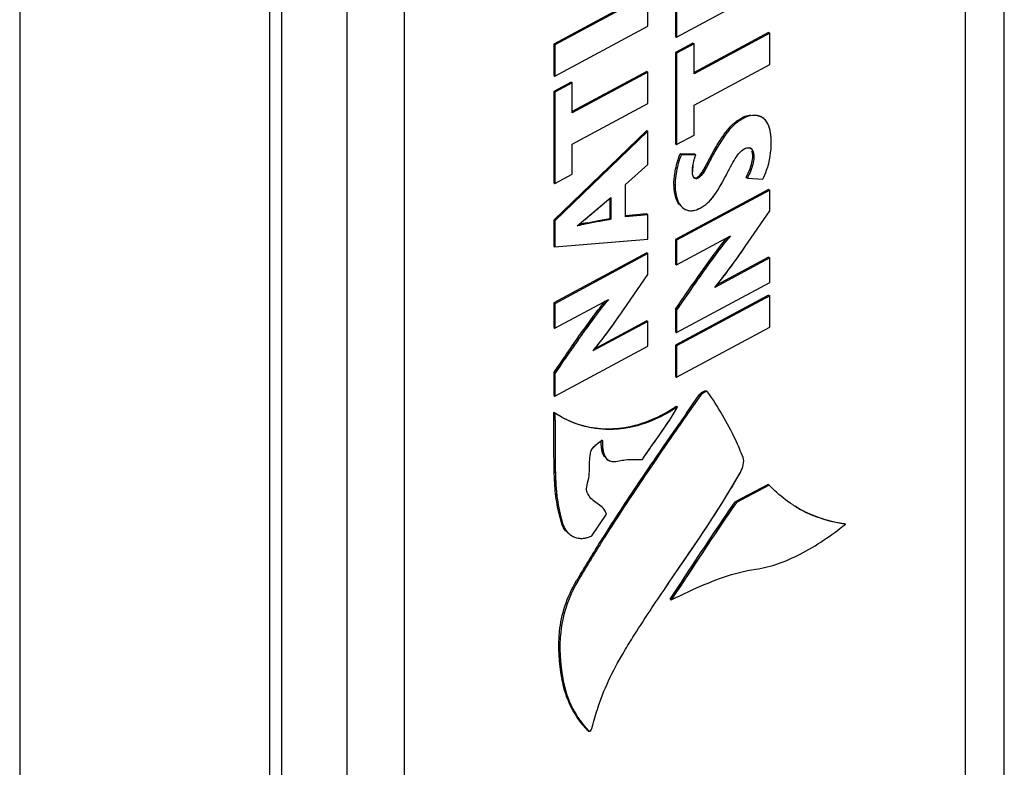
# Model space of a CAD drawing. Header units: inches. Extents: x 0 to 34, y 0 to 22.
# Tile 15 of 179: x 2.86 to 3.563, y 14.157 to 14.69. Entities that reach past the tile are written whole.
import ezdxf

# ---------------------------------------------------------------- set-up
doc = ezdxf.new("R2010")
doc.units = ezdxf.units.IN
doc.header["$LTSCALE"] = 1.87
doc.header["$MEASUREMENT"] = 0
doc.layers.get('0').update_dxf_attribs({"linetype": 'CONTINUOUS'})

msp = doc.modelspace()

# ---------------------------------------------------------------- linework, layer by layer
at = {"color": 7, "linetype": 'CONTINUOUS'}
for p, q in [((3.53517, 15.76649), (3.53517, 13.85758)), ((2.86022, 15.70085), (2.86022, 13.80886)), ((3.03872, 13.68959), (3.03872, 15.58158)), ((3.04737, 13.67753), (3.04737, 15.56952)), ((3.09365, 15.5428), (3.09365, 13.65081)), ((3.13466, 15.54239), (3.13466, 13.6504)), ((3.32838, 14.71154), (3.32838, 14.67848)), ((3.32918, 14.67799), (3.39561, 14.71375)), ((3.30782, 14.70874), (3.2414, 14.67297)), ((3.30863, 14.70824), (3.2422, 14.67247)), ((3.30863, 14.68587), (3.30863, 14.70824)), ((3.32918, 14.71104), (3.32918, 14.67799)), ((3.2422, 14.65011), (3.30863, 14.68587)), ((3.32838, 14.67848), (3.32918, 14.67799)), ((3.39481, 14.6814), (3.34162, 14.65276)), ((3.39561, 14.6809), (3.34162, 14.65183)), ((3.39481, 14.6814), (3.39561, 14.6809)), ((3.39561, 14.65855), (3.39561, 14.6809)), ((3.2414, 14.67297), (3.2422, 14.67247)), ((3.2414, 14.67297), (3.2414, 14.65061)), ((3.2422, 14.67247), (3.2422, 14.65011)), ((3.34081, 14.67373), (3.32838, 14.66704)), ((3.34162, 14.67323), (3.32918, 14.66654)), ((3.34081, 14.67373), (3.34162, 14.67323)), ((3.34162, 14.65183), (3.34162, 14.67323)), ((3.32838, 14.66704), (3.32918, 14.66654)), ((3.32838, 14.66704), (3.32838, 14.60189)), ((3.32918, 14.66654), (3.32918, 14.60139)), ((3.34162, 14.62948), (3.39561, 14.65855)), ((3.2414, 14.65061), (3.2422, 14.65011)), ((3.30782, 14.65353), (3.25463, 14.62489)), ((3.30863, 14.65303), (3.25463, 14.62396)), ((3.30782, 14.65353), (3.30863, 14.65303)), ((3.30863, 14.63068), (3.30863, 14.65303)), ((3.25383, 14.64585), (3.2414, 14.63916)), ((3.25463, 14.64535), (3.2422, 14.63866)), ((3.25383, 14.64585), (3.25463, 14.64535)), ((3.25463, 14.62396), (3.25463, 14.64535)), ((3.2414, 14.63916), (3.2422, 14.63866)), ((3.2414, 14.63916), (3.2414, 14.57401)), ((3.2422, 14.63866), (3.2422, 14.57351)), ((3.25463, 14.60161), (3.30863, 14.63068)), ((3.34162, 14.60809), (3.34162, 14.62948)), ((3.37639, 14.62075), (3.3772, 14.62025)), ((3.39026, 14.62064), (3.38946, 14.62114)), ((3.30782, 14.61137), (3.2414, 14.54743)), ((3.30863, 14.61087), (3.2422, 14.54693)), ((3.30782, 14.61137), (3.30863, 14.61087)), ((3.30863, 14.58714), (3.30863, 14.61087)), ((3.32918, 14.60139), (3.34162, 14.60809)), ((3.25463, 14.5802), (3.25463, 14.60161)), ((3.32838, 14.60189), (3.32918, 14.60139)), ((3.38029, 14.59909), (3.38122, 14.59898)), ((3.3317, 14.59457), (3.33251, 14.59407)), ((3.34214, 14.59446), (3.3317, 14.59457)), ((3.34294, 14.59396), (3.33251, 14.59407)), ((3.34214, 14.59446), (3.34294, 14.59396)), ((3.35073, 14.58755), (3.35647, 14.59815)), ((3.35647, 14.59815), (3.35728, 14.59766)), ((3.38351, 14.59311), (3.38431, 14.59261)), ((3.29277, 14.57278), (3.30863, 14.58714)), ((3.34736, 14.58169), (3.35073, 14.58755)), ((3.2422, 14.57351), (3.25463, 14.5802)), ((3.34202, 14.57722), (3.34117, 14.57817)), ((3.34375, 14.57786), (3.34456, 14.57736)), ((3.34563, 14.5794), (3.34736, 14.58169)), ((3.37886, 14.5779), (3.38138, 14.58346)), ((3.37886, 14.5779), (3.37966, 14.5774)), ((3.2414, 14.57401), (3.2422, 14.57351)), ((3.29277, 14.5498), (3.29277, 14.57278)), ((3.32724, 14.57278), (3.32805, 14.57228)), ((3.34267, 14.57697), (3.34202, 14.57722)), ((3.37966, 14.5774), (3.39067, 14.57655)), ((3.39481, 14.56933), (3.32838, 14.53356)), ((3.39561, 14.56883), (3.32918, 14.53306)), ((3.39481, 14.56933), (3.39561, 14.56883)), ((3.39561, 14.55389), (3.39561, 14.56883)), ((3.25823, 14.54328), (3.28225, 14.56351)), ((3.27434, 14.55678), (3.28225, 14.56351)), ((3.28145, 14.56283), (3.28145, 14.54843)), ((3.28225, 14.56351), (3.28225, 14.54793)), ((3.30782, 14.55174), (3.29272, 14.55036)), ((3.30863, 14.55124), (3.29277, 14.5498)), ((3.30782, 14.55174), (3.30863, 14.55124)), ((3.30863, 14.53375), (3.30863, 14.55124)), ((3.33385, 14.55589), (3.33466, 14.55539)), ((3.37821, 14.52856), (3.39561, 14.55389)), ((3.37821, 14.52856), (3.39561, 14.55389)), ((3.2414, 14.54743), (3.2422, 14.54693)), ((3.2414, 14.54743), (3.2414, 14.52868)), ((3.2422, 14.54693), (3.2422, 14.52818)), ((3.26557, 14.54554), (3.27342, 14.547)), ((3.27342, 14.547), (3.28145, 14.54843)), ((3.28145, 14.54843), (3.28225, 14.54793)), ((3.32918, 14.51548), (3.36754, 14.53613)), ((3.2414, 14.52868), (3.2422, 14.52818)), ((3.2422, 14.52818), (3.30863, 14.53375)), ((3.32838, 14.53356), (3.32918, 14.53306)), ((3.32838, 14.53356), (3.32838, 14.51598)), ((3.32918, 14.53306), (3.32918, 14.51548)), ((3.30782, 14.52397), (3.2414, 14.48821)), ((3.30863, 14.52347), (3.2422, 14.48771)), ((3.30782, 14.52397), (3.30863, 14.52347)), ((3.30863, 14.50854), (3.30863, 14.52347)), ((3.32838, 14.51598), (3.32918, 14.51548)), ((3.39561, 14.52042), (3.35643, 14.49932)), ((3.39481, 14.52091), (3.35767, 14.50092)), ((3.39481, 14.52091), (3.39561, 14.52042)), ((3.39561, 14.50283), (3.39561, 14.52042)), ((3.29123, 14.48321), (3.30863, 14.50854)), ((3.29123, 14.48321), (3.30863, 14.50854)), ((3.32918, 14.46707), (3.39561, 14.50283)), ((3.39481, 14.49381), (3.32838, 14.45804)), ((3.39561, 14.49331), (3.32918, 14.45754)), ((3.39481, 14.49381), (3.39561, 14.49331)), ((3.39561, 14.47095), (3.39561, 14.49331)), ((3.2414, 14.48821), (3.2422, 14.48771)), ((3.2414, 14.48821), (3.2414, 14.47062)), ((3.2422, 14.47013), (3.28056, 14.49078)), ((3.2422, 14.48771), (3.2422, 14.47013)), ((3.32838, 14.48377), (3.32918, 14.48327)), ((3.32838, 14.48377), (3.32838, 14.46757)), ((3.32918, 14.48327), (3.32918, 14.46707)), ((3.30863, 14.47506), (3.26944, 14.45396)), ((3.30782, 14.47556), (3.27069, 14.45556)), ((3.30782, 14.47556), (3.30863, 14.47506)), ((3.30863, 14.45748), (3.30863, 14.47506)), ((3.2414, 14.47062), (3.2422, 14.47013)), ((3.32838, 14.46757), (3.32918, 14.46707)), ((3.32918, 14.43518), (3.39561, 14.47095)), ((3.2422, 14.42171), (3.30863, 14.45748)), ((3.32838, 14.45804), (3.32918, 14.45754)), ((3.32838, 14.45804), (3.32838, 14.43568)), ((3.32918, 14.45754), (3.32918, 14.43518)), ((3.2414, 14.43842), (3.2422, 14.43792)), ((3.2414, 14.43842), (3.2414, 14.42221)), ((3.2422, 14.43792), (3.2422, 14.42171)), ((3.32838, 14.43568), (3.32918, 14.43518)), ((3.34732, 14.42335), (3.34611, 14.42211)), ((3.34999, 14.42554), (3.3504, 14.42539)), ((3.3504, 14.42539), (3.35121, 14.42489)), ((3.2414, 14.42221), (3.2422, 14.42171)), ((3.33617, 14.40955), (3.3453, 14.42261)), ((3.34611, 14.42211), (3.33695, 14.40901)), ((3.34611, 14.42211), (3.33695, 14.40901)), ((3.3453, 14.42261), (3.34611, 14.42211)), ((3.24151, 14.41035), (3.24232, 14.40986)), ((3.24152, 14.40985), (3.24151, 14.41035)), ((3.24153, 14.40783), (3.24152, 14.40985)), ((3.24232, 14.40986), (3.24233, 14.40783)), ((3.3289, 14.41454), (3.3297, 14.41404)), ((3.27537, 14.39046), (3.27618, 14.38996)), ((3.27586, 14.38998), (3.27618, 14.38996)), ((3.28036, 14.37598), (3.28225, 14.3752)), ((3.31423, 14.37623), (3.31137, 14.37203)), ((3.31423, 14.37623), (3.31137, 14.37203)), ((3.39443, 14.35858), (3.37101, 14.34633)), ((3.39524, 14.35808), (3.37182, 14.34583)), ((3.39443, 14.35858), (3.39524, 14.35808)), ((3.37101, 14.34633), (3.37182, 14.34583)), ((3.26866, 14.32196), (3.27913, 14.33745)), ((3.24695, 14.33131), (3.24775, 14.33081)), ((3.44888, 14.33085), (3.44969, 14.33035)), ((3.25332, 14.32263), (3.25412, 14.32214)), ((3.25775, 14.29003), (3.25856, 14.28953)), ((3.3245, 14.27674), (3.3253, 14.27624)), ((3.24718, 14.22055), (3.24798, 14.22005)), ((3.26823, 14.1834), (3.26871, 14.18446)), ((3.26569, 14.18297), (3.26649, 14.18247))]:
    msp.add_line(p, q, dxfattribs=at)
at = {"color": 3, "linetype": 'CONTINUOUS'}
msp.add_line((3.56309, 13.8767), (3.56309, 15.74437), dxfattribs=at)
at = {"color": 7, "linetype": 'CONTINUOUS'}
for centre, radius, start, end in [((3.38341, 14.6077), 0.01482, 115.71599, 118.27885), ((3.38042, 14.59602), 0.00307, 58.2927, 74.98805), ((3.38035, 14.59591), 0.0032, 50.49659, 58.19184), ((3.37178, 14.5817), 0.0313, 171.77911, 179.9426), ((3.36731, 14.57278), 0.04007, 179.99774, 180.89269), ((2.53073, 15.42725), 1.14485, 310.00861, 310.50594), ((2.7418, 15.17602), 0.81672, 309.22062, 309.99774), ((3.33931, 14.56289), 0.00882, 238.20023, 250.03843), ((3.30935, 14.32635), 0.22352, 101.29543, 102.93233), ((3.27817, 14.46048), 0.06203, 234.69314, 238.13075), ((3.27763, 14.45971), 0.06109, 234.69539, 237.36173), ((6.5285, 12.17347), 3.89757, 144.99045, 145.57365), ((7.1469, 11.74508), 4.6489, 145.03864, 145.53023), ((6.76859, 12.00725), 4.18863, 145.01234, 145.55795), ((3.26915, 14.50265), 0.10732, 304.07881, 304.34657), ((3.278, 14.4603), 0.06179, 237.35845, 238.23526), ((5.47957, 12.89369), 2.62518, 145.59691, 145.71279), ((4.82108, 13.34016), 1.82961, 145.64807, 147.14272), ((4.82402, 13.33822), 1.83219, 145.64955, 147.13604), ((4.82292, 13.33896), 1.83085, 145.64931, 147.13688), ((2.87798, 14.64881), 0.57094, 328.47387, 330.45475), ((3.46197, 14.42105), 0.09165, 236.87719, 238.23439), ((3.46191, 14.42095), 0.09153, 236.8753, 238.22171), ((3.46108, 14.41961), 0.08995, 238.23261, 249.85898), ((4.43936, 13.58838), 1.37428, 147.20146, 147.92561), ((4.4408, 13.58747), 1.37504, 147.19497, 147.92544), ((4.4392, 13.58859), 1.37308, 147.19783, 147.92934), ((3.26374, 14.33627), 0.01751, 196.44723, 199.30533), ((3.46262, 14.42671), 0.09722, 261.80934, 262.35218), ((3.26104, 14.3333), 0.01313, 238.23406, 248.8201), ((4.28305, 13.68582), 1.19009, 147.90496, 149.48952), ((4.30727, 13.67109), 1.21749, 147.92276, 149.47169), ((4.29825, 13.67653), 1.20695, 147.91421, 149.47665), ((3.34092, 14.23737), 0.09524, 190.17346, 190.60446), ((3.33879, 14.24845), 0.09788, 221.87676, 222.38627)]:
    msp.add_arc(centre, radius, start, end, dxfattribs=at)
for points, knots in [([(3.3772, 14.62025), (3.37548, 14.61933), (3.37202, 14.61714), (3.36714, 14.61249), (3.36218, 14.60589), (3.35901, 14.60066), (3.35728, 14.59766)], [0, 0, 0, 0, 0.191187, 0.399841, 0.658866, 1, 1, 1, 1]), ([(3.36915, 14.61561), (3.36971, 14.61613), (3.37195, 14.61809), (3.37446, 14.61971), (3.37639, 14.62075)], [0, 0, 0, 0, 0.25998, 1, 1, 1, 1]), ([(3.37698, 14.62105), (3.37735, 14.62123), (3.37896, 14.62193), (3.38068, 14.62238), (3.38202, 14.62255)], [0, 0, 0, 0, 0.231563, 1, 1, 1, 1]), ([(3.38777, 14.62174), (3.38699, 14.62196), (3.3834, 14.62253), (3.37966, 14.62157), (3.3772, 14.62025)], [0, 0, 0, 0, 0.225191, 1, 1, 1, 1]), ([(3.39026, 14.62064), (3.38825, 14.62189), (3.38344, 14.62267), (3.37907, 14.62126), (3.3772, 14.62025)], [0, 0, 0, 0, 0.527466, 1, 1, 1, 1]), ([(3.39675, 14.60313), (3.39675, 14.60537), (3.39647, 14.61158), (3.39377, 14.61847), (3.39026, 14.62064)], [0, 0, 0, 0, 0.352023, 1, 1, 1, 1]), ([(3.35647, 14.59815), (3.35761, 14.60013), (3.36131, 14.6063), (3.36555, 14.61226), (3.36915, 14.61561)], [0, 0, 0, 0, 0.317141, 1, 1, 1, 1]), ([(3.39546, 14.61322), (3.39529, 14.61377), (3.39455, 14.61584), (3.39341, 14.61779), (3.3923, 14.61897)], [0, 0, 0, 0, 0.264991, 1, 1, 1, 1]), ([(3.39675, 14.60313), (3.39675, 14.60403), (3.39667, 14.60742), (3.39621, 14.61083), (3.39546, 14.61322)], [0, 0, 0, 0, 0.263714, 1, 1, 1, 1]), ([(3.3774, 14.59822), (3.37861, 14.59887), (3.38158, 14.59983), (3.38341, 14.5973), (3.38379, 14.59617)], [0, 0, 0, 0, 0.532608, 1, 1, 1, 1]), ([(3.3774, 14.59822), (3.37766, 14.59836), (3.37857, 14.5988), (3.37957, 14.59908), (3.38029, 14.59909)], [0, 0, 0, 0, 0.293919, 1, 1, 1, 1]), ([(3.39067, 14.57655), (3.39174, 14.57861), (3.39532, 14.58705), (3.39675, 14.59632), (3.39675, 14.60313)], [0, 0, 0, 0, 0.254441, 1, 1, 1, 1]), ([(3.33251, 14.59407), (3.33132, 14.5913), (3.32916, 14.58415), (3.32805, 14.57671), (3.32805, 14.57228)], [0, 0, 0, 0, 0.404527, 1, 1, 1, 1]), ([(3.32942, 14.58783), (3.32961, 14.58854), (3.33028, 14.59082), (3.33105, 14.59306), (3.3317, 14.59457)], [0, 0, 0, 0, 0.309965, 1, 1, 1, 1]), ([(3.34048, 14.58173), (3.34048, 14.58271), (3.34068, 14.58687), (3.3417, 14.59101), (3.34294, 14.59396)], [0, 0, 0, 0, 0.233012, 1, 1, 1, 1]), ([(3.35728, 14.59766), (3.35477, 14.59328), (3.35173, 14.58716), (3.34772, 14.58026), (3.34565, 14.57795), (3.34456, 14.57736)], [0, 0, 0, 0, 0.628039, 0.845788, 1, 1, 1, 1]), ([(3.35728, 14.59766), (3.35627, 14.5959), (3.35431, 14.59235), (3.35149, 14.58693), (3.34865, 14.58175), (3.34626, 14.57828), (3.34456, 14.57736)], [0, 0, 0, 0, 0.252891, 0.505348, 0.758376, 1, 1, 1, 1]), ([(3.36363, 14.57778), (3.36587, 14.58184), (3.36874, 14.58786), (3.37324, 14.59482), (3.37595, 14.59743), (3.3774, 14.59822)], [0, 0, 0, 0, 0.558958, 0.800736, 1, 1, 1, 1]), ([(3.38431, 14.59261), (3.38431, 14.59127), (3.38368, 14.58593), (3.38145, 14.58097), (3.37966, 14.5774)], [0, 0, 0, 0, 0.251067, 1, 1, 1, 1]), ([(3.38238, 14.59838), (3.38273, 14.59809), (3.38405, 14.59644), (3.38431, 14.59423), (3.38431, 14.59261)], [0, 0, 0, 0, 0.21619, 1, 1, 1, 1]), ([(3.38351, 14.59311), (3.38351, 14.59343), (3.38347, 14.59463), (3.38327, 14.59584), (3.38298, 14.59668)], [0, 0, 0, 0, 0.264574, 1, 1, 1, 1]), ([(3.38379, 14.59617), (3.38388, 14.5959), (3.38421, 14.59474), (3.38431, 14.59353), (3.38431, 14.59261)], [0, 0, 0, 0, 0.23534, 1, 1, 1, 1]), ([(3.32786, 14.58056), (3.32796, 14.58121), (3.32838, 14.58366), (3.32894, 14.58607), (3.32942, 14.58783)], [0, 0, 0, 0, 0.265692, 1, 1, 1, 1]), ([(3.34117, 14.57817), (3.34105, 14.57838), (3.34058, 14.57951), (3.34048, 14.58076), (3.34048, 14.58173)], [0, 0, 0, 0, 0.198288, 1, 1, 1, 1]), ([(3.34456, 14.57736), (3.34395, 14.57703), (3.34251, 14.57662), (3.34146, 14.57765), (3.34117, 14.57817)], [0, 0, 0, 0, 0.538039, 1, 1, 1, 1]), ([(3.34375, 14.57786), (3.34391, 14.57795), (3.34461, 14.57837), (3.34521, 14.57894), (3.34563, 14.5794)], [0, 0, 0, 0, 0.228902, 1, 1, 1, 1]), ([(3.34589, 14.55593), (3.3478, 14.55696), (3.3514, 14.55942), (3.35584, 14.56447), (3.35975, 14.57071), (3.36226, 14.57529), (3.36363, 14.57778)], [0, 0, 0, 0, 0.228315, 0.451829, 0.701345, 1, 1, 1, 1]), ([(3.34589, 14.55593), (3.34781, 14.55696), (3.35164, 14.55958), (3.35783, 14.56693), (3.36125, 14.57346), (3.36363, 14.57778)], [0, 0, 0, 0, 0.229387, 0.481635, 1, 1, 1, 1]), ([(3.32826, 14.56445), (3.3281, 14.56503), (3.32751, 14.56756), (3.32728, 14.57016), (3.32725, 14.57216)], [0, 0, 0, 0, 0.232233, 1, 1, 1, 1]), ([(3.32805, 14.57228), (3.32805, 14.57037), (3.32842, 14.56434), (3.33104, 14.55763), (3.33466, 14.55539)], [0, 0, 0, 0, 0.310217, 1, 1, 1, 1]), ([(3.32805, 14.57228), (3.32805, 14.57031), (3.32832, 14.56654), (3.32972, 14.56132), (3.33223, 14.55701), (3.33488, 14.55511), (3.3363, 14.5546)], [0, 0, 0, 0, 0.286723, 0.547083, 0.781079, 1, 1, 1, 1]), ([(3.34456, 14.57736), (3.34439, 14.57727), (3.34381, 14.577), (3.34312, 14.57688), (3.34267, 14.57697)], [0, 0, 0, 0, 0.281552, 1, 1, 1, 1]), ([(3.33098, 14.55858), (3.33068, 14.55898), (3.32949, 14.56079), (3.3287, 14.56284), (3.32826, 14.56445)], [0, 0, 0, 0, 0.231145, 1, 1, 1, 1]), ([(3.3363, 14.5546), (3.33769, 14.55409), (3.34114, 14.55383), (3.34429, 14.55506), (3.34589, 14.55593)], [0, 0, 0, 0, 0.449908, 1, 1, 1, 1]), ([(3.3363, 14.5546), (3.33664, 14.55447), (3.33812, 14.55404), (3.3397, 14.55401), (3.34086, 14.55418)], [0, 0, 0, 0, 0.238727, 1, 1, 1, 1]), ([(3.34086, 14.55418), (3.34127, 14.55424), (3.34302, 14.55459), (3.34469, 14.55528), (3.34589, 14.55593)], [0, 0, 0, 0, 0.233995, 1, 1, 1, 1]), ([(3.28225, 14.54793), (3.28034, 14.54758), (3.2723, 14.54616), (3.26427, 14.54469), (3.25822, 14.54325)], [0, 0, 0, 0, 0.238868, 1, 1, 1, 1]), ([(3.28225, 14.54793), (3.27626, 14.54681), (3.2682, 14.54552), (3.26024, 14.54375), (3.25823, 14.54328)], [0, 0, 0, 0, 0.746932, 1, 1, 1, 1]), ([(3.36754, 14.53613), (3.36395, 14.53209), (3.35738, 14.52342), (3.34465, 14.50575), (3.33539, 14.49225), (3.32918, 14.48327)], [0, 0, 0, 0, 0.248359, 0.498642, 1, 1, 1, 1]), ([(3.36756, 14.5361), (3.36468, 14.53292), (3.35859, 14.52505), (3.3458, 14.50744), (3.33592, 14.49302), (3.32918, 14.48327)], [0, 0, 0, 0, 0.197072, 0.456047, 1, 1, 1, 1]), ([(3.32838, 14.48377), (3.33478, 14.49303), (3.34424, 14.50682), (3.35657, 14.52392), (3.36256, 14.53173), (3.36539, 14.53505)], [0, 0, 0, 0, 0.533836, 0.793155, 1, 1, 1, 1]), ([(3.35642, 14.49933), (3.36003, 14.50358), (3.36741, 14.51325), (3.37445, 14.52316), (3.37821, 14.52856)], [0, 0, 0, 0, 0.458218, 1, 1, 1, 1]), ([(3.35643, 14.49932), (3.35838, 14.50162), (3.36596, 14.51113), (3.37298, 14.52107), (3.37821, 14.52856)], [0, 0, 0, 0, 0.248307, 1, 1, 1, 1]), ([(3.2414, 14.43842), (3.24779, 14.44768), (3.25725, 14.46148), (3.26959, 14.47857), (3.27557, 14.48638), (3.2784, 14.48969)], [0, 0, 0, 0, 0.533877, 0.793188, 1, 1, 1, 1]), ([(3.28056, 14.49078), (3.27696, 14.48673), (3.27039, 14.47807), (3.25767, 14.46041), (3.24841, 14.44691), (3.2422, 14.43792)], [0, 0, 0, 0, 0.248352, 0.498637, 1, 1, 1, 1]), ([(3.28057, 14.49075), (3.2777, 14.48756), (3.27161, 14.47971), (3.25882, 14.4621), (3.24893, 14.44767), (3.2422, 14.43792)], [0, 0, 0, 0, 0.197023, 0.455989, 1, 1, 1, 1]), ([(3.26943, 14.45398), (3.27304, 14.45822), (3.28042, 14.4679), (3.28746, 14.47781), (3.29123, 14.48321)], [0, 0, 0, 0, 0.458316, 1, 1, 1, 1]), ([(3.26944, 14.45396), (3.27139, 14.45627), (3.27898, 14.46578), (3.286, 14.47571), (3.29123, 14.48321)], [0, 0, 0, 0, 0.248311, 1, 1, 1, 1]), ([(3.3453, 14.42261), (3.3459, 14.42345), (3.34742, 14.42456), (3.34915, 14.42555), (3.34999, 14.42554)], [0, 0, 0, 0, 0.551332, 1, 1, 1, 1]), ([(3.35121, 14.42489), (3.35105, 14.42512), (3.35003, 14.42497), (3.34838, 14.42417), (3.34681, 14.4231), (3.34611, 14.42211)], [0, 0, 0, 0, 0.13821, 0.394978, 1, 1, 1, 1]), ([(3.35121, 14.42489), (3.35104, 14.42513), (3.3502, 14.42499), (3.34897, 14.42448), (3.34794, 14.42385), (3.34732, 14.42335)], [0, 0, 0, 0, 0.201864, 0.448711, 1, 1, 1, 1]), ([(3.37661, 14.37801), (3.3749, 14.38227), (3.36782, 14.3986), (3.3588, 14.41409), (3.35121, 14.42489)], [0, 0, 0, 0, 0.258022, 1, 1, 1, 1]), ([(3.24232, 14.40986), (3.24239, 14.40055), (3.24239, 14.38453), (3.24252, 14.36321), (3.2439, 14.34603), (3.24629, 14.33578), (3.24775, 14.33081)], [0, 0, 0, 0, 0.351146, 0.604332, 0.804766, 1, 1, 1, 1]), ([(3.32929, 14.41376), (3.31591, 14.40471), (3.28693, 14.39343), (3.25655, 14.40088), (3.24542, 14.4078)], [0, 0, 0, 0, 0.551945, 1, 1, 1, 1]), ([(3.25899, 14.40169), (3.26955, 14.39831), (3.29488, 14.39679), (3.31796, 14.40706), (3.3289, 14.41454)], [0, 0, 0, 0, 0.455386, 1, 1, 1, 1]), ([(3.3297, 14.41404), (3.31948, 14.40705), (3.29807, 14.39722), (3.27441, 14.39744), (3.26428, 14.39993)], [0, 0, 0, 0, 0.542667, 1, 1, 1, 1]), ([(3.30478, 14.37642), (3.30678, 14.37958), (3.31528, 14.39198), (3.32445, 14.40404), (3.3297, 14.41404)], [0, 0, 0, 0, 0.248823, 1, 1, 1, 1]), ([(3.24695, 14.33131), (3.24551, 14.33618), (3.24316, 14.34621), (3.24175, 14.36293), (3.24158, 14.38352), (3.24159, 14.39891), (3.24153, 14.40783)], [0, 0, 0, 0, 0.197845, 0.399918, 0.652604, 1, 1, 1, 1]), ([(3.24233, 14.40783), (3.24238, 14.40114), (3.24243, 14.38778), (3.24238, 14.36797), (3.24343, 14.34883), (3.24605, 14.33658), (3.24775, 14.33081)], [0, 0, 0, 0, 0.259003, 0.517524, 0.767149, 1, 1, 1, 1]), ([(3.26428, 14.39993), (3.26258, 14.40034), (3.25603, 14.40222), (3.24978, 14.4051), (3.24548, 14.40776)], [0, 0, 0, 0, 0.256949, 1, 1, 1, 1]), ([(3.26788, 14.38212), (3.26809, 14.38308), (3.26931, 14.38471), (3.2713, 14.3867), (3.27304, 14.3882), (3.27463, 14.38921), (3.27536, 14.38989), (3.27587, 14.3901)], [0, 0, 0, 0, 0.256811, 0.506602, 0.745633, 0.854174, 1, 1, 1, 1]), ([(3.26788, 14.38212), (3.26807, 14.38298), (3.26929, 14.38471), (3.27146, 14.38689), (3.27375, 14.38868), (3.27522, 14.38974), (3.27586, 14.38998)], [0, 0, 0, 0, 0.233155, 0.532528, 0.817832, 1, 1, 1, 1]), ([(3.2758, 14.38317), (3.27571, 14.38366), (3.27539, 14.38583), (3.27533, 14.38803), (3.27536, 14.38971)], [0, 0, 0, 0, 0.229675, 1, 1, 1, 1]), ([(3.27587, 14.3901), (3.27594, 14.39013), (3.27612, 14.39021), (3.27618, 14.39003), (3.27618, 14.38996)], [0, 0, 0, 0, 0.541647, 1, 1, 1, 1]), ([(3.27618, 14.38996), (3.27613, 14.38831), (3.27616, 14.38513), (3.27687, 14.38067), (3.2787, 14.37687), (3.28106, 14.3755), (3.28225, 14.3752)], [0, 0, 0, 0, 0.288576, 0.554165, 0.786064, 1, 1, 1, 1]), ([(3.27618, 14.38996), (3.27614, 14.3884), (3.27614, 14.38362), (3.27749, 14.37776), (3.28036, 14.37598)], [0, 0, 0, 0, 0.317022, 1, 1, 1, 1]), ([(3.2652, 14.35805), (3.26586, 14.36032), (3.26677, 14.36455), (3.26704, 14.37066), (3.26701, 14.37639), (3.26747, 14.38018), (3.26788, 14.38212)], [0, 0, 0, 0, 0.291856, 0.530952, 0.755301, 1, 1, 1, 1]), ([(3.2778, 14.37809), (3.27755, 14.37842), (3.27657, 14.37997), (3.27606, 14.38178), (3.2758, 14.38317)], [0, 0, 0, 0, 0.22747, 1, 1, 1, 1]), ([(3.28225, 14.3752), (3.28266, 14.37509), (3.28462, 14.37477), (3.28662, 14.37506), (3.28813, 14.37543)], [0, 0, 0, 0, 0.213877, 1, 1, 1, 1]), ([(3.28813, 14.37543), (3.28958, 14.37578), (3.29508, 14.37679), (3.3007, 14.37656), (3.30478, 14.37642)], [0, 0, 0, 0, 0.267611, 1, 1, 1, 1]), ([(3.37468, 14.36727), (3.37564, 14.36896), (3.37687, 14.37243), (3.37726, 14.37638), (3.37661, 14.37801)], [0, 0, 0, 0, 0.52528, 1, 1, 1, 1]), ([(3.26663, 14.35049), (3.26601, 14.35149), (3.26473, 14.35384), (3.26479, 14.35665), (3.2652, 14.35805)], [0, 0, 0, 0, 0.446098, 1, 1, 1, 1]), ([(3.41189, 14.3443), (3.40738, 14.34724), (3.40167, 14.35173), (3.39651, 14.35677), (3.39524, 14.35808)], [0, 0, 0, 0, 0.746976, 1, 1, 1, 1]), ([(3.27913, 14.33745), (3.27864, 14.33899), (3.27699, 14.34176), (3.2733, 14.34457), (3.26954, 14.347), (3.26741, 14.3492), (3.26663, 14.35049)], [0, 0, 0, 0, 0.264162, 0.509254, 0.753478, 1, 1, 1, 1]), ([(3.31995, 14.28305), (3.32372, 14.28859), (3.33894, 14.31078), (3.3541, 14.33304), (3.36465, 14.35027)], [0, 0, 0, 0, 0.249185, 1, 1, 1, 1]), ([(3.3245, 14.27674), (3.32833, 14.28251), (3.3437, 14.3058), (3.35906, 14.3291), (3.37101, 14.34633)], [0, 0, 0, 0, 0.248392, 1, 1, 1, 1]), ([(3.37182, 14.34583), (3.36794, 14.34024), (3.35223, 14.31718), (3.33697, 14.29383), (3.3253, 14.27624)], [0, 0, 0, 0, 0.243585, 1, 1, 1, 1]), ([(3.44877, 14.33048), (3.4456, 14.33094), (3.43335, 14.33331), (3.42159, 14.33826), (3.41371, 14.34314)], [0, 0, 0, 0, 0.256652, 1, 1, 1, 1]), ([(3.44969, 14.33035), (3.44798, 14.33058), (3.44134, 14.33165), (3.43481, 14.33343), (3.43011, 14.33516)], [0, 0, 0, 0, 0.255391, 1, 1, 1, 1]), ([(3.24775, 14.33081), (3.24802, 14.3299), (3.24932, 14.3265), (3.25185, 14.32355), (3.25412, 14.32214)], [0, 0, 0, 0, 0.262874, 1, 1, 1, 1]), ([(3.24775, 14.33081), (3.24841, 14.3286), (3.25053, 14.32451), (3.25431, 14.32182), (3.25629, 14.32106)], [0, 0, 0, 0, 0.521097, 1, 1, 1, 1]), ([(3.3856, 14.29814), (3.39669, 14.29969), (3.41971, 14.30853), (3.43961, 14.32229), (3.44969, 14.33035)], [0, 0, 0, 0, 0.464714, 1, 1, 1, 1]), ([(3.25629, 14.32106), (3.25811, 14.32035), (3.26245, 14.31974), (3.26661, 14.32099), (3.26866, 14.32196)], [0, 0, 0, 0, 0.461461, 1, 1, 1, 1]), ([(3.25629, 14.32106), (3.25676, 14.32087), (3.25875, 14.32023), (3.26088, 14.32008), (3.26246, 14.32021)], [0, 0, 0, 0, 0.240533, 1, 1, 1, 1]), ([(3.26246, 14.32021), (3.26297, 14.32026), (3.2651, 14.32055), (3.26717, 14.32126), (3.26866, 14.32196)], [0, 0, 0, 0, 0.23506, 1, 1, 1, 1]), ([(3.3253, 14.27624), (3.33041, 14.27873), (3.34966, 14.28799), (3.37002, 14.29597), (3.3856, 14.29814)], [0, 0, 0, 0, 0.265474, 1, 1, 1, 1]), ([(3.24718, 14.22055), (3.24522, 14.23145), (3.24399, 14.24892), (3.24896, 14.27246), (3.25434, 14.28424), (3.25775, 14.29003)], [0, 0, 0, 0, 0.463529, 0.718905, 1, 1, 1, 1]), ([(3.25856, 14.28953), (3.25514, 14.28374), (3.24977, 14.27196), (3.2448, 14.24842), (3.24603, 14.23096), (3.24798, 14.22005)], [0, 0, 0, 0, 0.281095, 0.536471, 1, 1, 1, 1]), ([(3.29091, 14.23808), (3.29323, 14.24195), (3.30256, 14.25717), (3.31246, 14.27202), (3.31995, 14.28305)], [0, 0, 0, 0, 0.253003, 1, 1, 1, 1]), ([(3.26871, 14.18446), (3.26982, 14.18904), (3.27513, 14.2077), (3.28337, 14.22549), (3.29091, 14.23808)], [0, 0, 0, 0, 0.243044, 1, 1, 1, 1]), ([(3.26569, 14.18297), (3.26123, 14.18785), (3.25289, 14.19921), (3.24864, 14.2127), (3.24731, 14.21984)], [0, 0, 0, 0, 0.476685, 1, 1, 1, 1]), ([(3.24798, 14.22005), (3.24929, 14.21276), (3.2535, 14.199), (3.26197, 14.18743), (3.26649, 14.18247)], [0, 0, 0, 0, 0.524376, 1, 1, 1, 1]), ([(3.26649, 14.18247), (3.26657, 14.18238), (3.26734, 14.18222), (3.26789, 14.18292), (3.26823, 14.1834)], [0, 0, 0, 0, 0.161486, 1, 1, 1, 1]), ([(3.26649, 14.18247), (3.26681, 14.18212), (3.26773, 14.18275), (3.26811, 14.18322), (3.26823, 14.1834)], [0, 0, 0, 0, 0.685545, 1, 1, 1, 1])]:
    msp.add_open_spline(points, degree=3, knots=knots, dxfattribs=at)
for points in [[(3.3923, 14.61897), (3.39109, 14.62026), (3.38947, 14.62125), (3.38777, 14.62174)], [(3.3408, 14.58618), (3.34118, 14.58884), (3.3419, 14.59148), (3.34294, 14.59396)], [(3.38138, 14.58346), (3.38258, 14.58653), (3.38351, 14.58982), (3.38351, 14.59311)], [(3.32724, 14.57278), (3.32724, 14.57538), (3.32747, 14.57799), (3.32786, 14.58056)], [(3.3421, 14.57744), (3.34267, 14.5774), (3.34325, 14.57759), (3.34375, 14.57786)], [(3.30478, 14.37642), (3.31284, 14.38912), (3.32271, 14.40072), (3.3297, 14.41404)], [(3.31995, 14.28305), (3.33876, 14.31074), (3.35819, 14.33813), (3.37468, 14.36727)], [(3.37182, 14.34583), (3.35591, 14.3229), (3.34073, 14.29949), (3.3253, 14.27624)], [(3.25014, 14.32536), (3.24886, 14.32685), (3.24787, 14.32863), (3.24722, 14.33048)]]:
    msp.add_open_spline(points, degree=3, dxfattribs=at)

doc.saveas('drawing.dxf')
